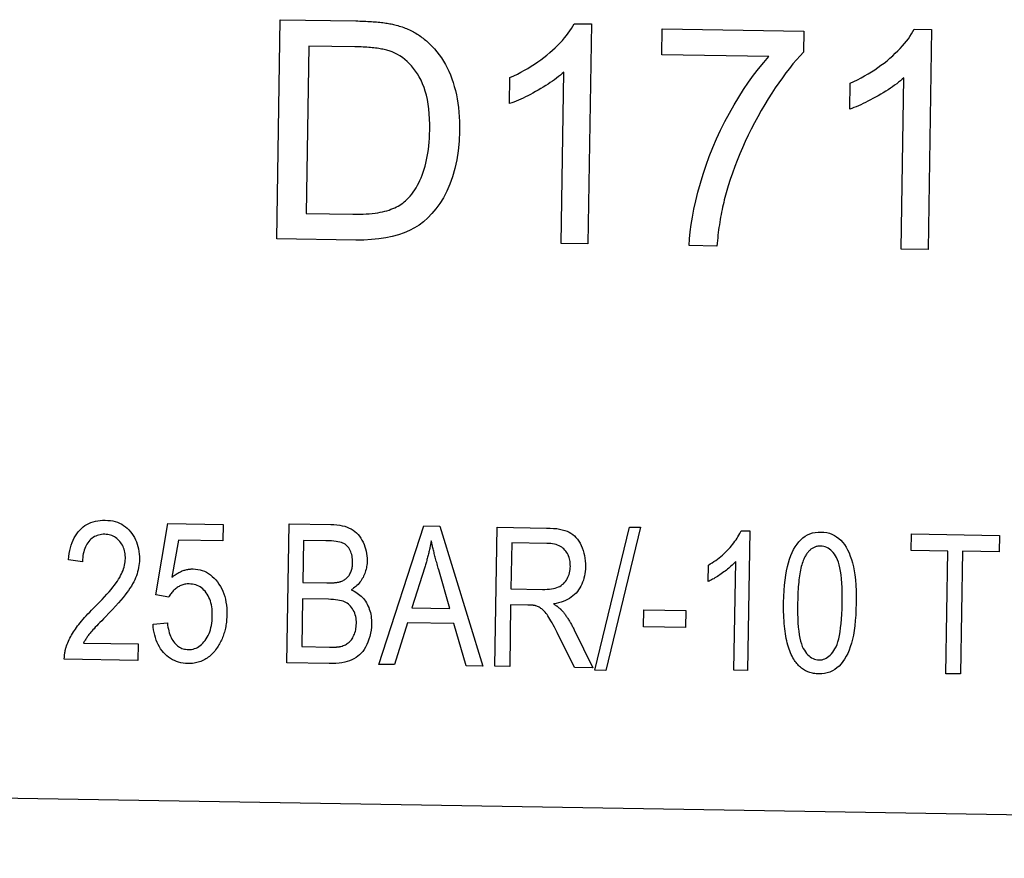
# Model space of a CAD drawing. Header units: millimetres. Extents: x 216 to 489, y 28 to 461.
# Tile 8 of 10: x 327 to 345, y 410 to 426. Entities that reach past the tile are written whole.
import ezdxf

# ---------------------------------------------------------------- set-up
doc = ezdxf.new("R2010")
doc.units = ezdxf.units.MM
doc.layers.add('DETAIL', color=2, linetype='Continuous')

msp = doc.modelspace()

# ---------------------------------------------------------------- linework, layer by layer
at = {"layer": 'DETAIL'}
for p, q in [((331.958, 421.796), (332.024, 425.795)), ((332.024, 425.795), (333.402, 425.772)), ((337.392, 425.722), (337.709, 425.717)), ((337.709, 425.717), (337.643, 421.702)), ((338.993, 425.156), (339.001, 425.628)), ((339.001, 425.628), (341.589, 425.586)), ((341.589, 425.586), (341.582, 425.205)), ((343.605, 425.62), (343.922, 425.614)), ((343.922, 425.614), (343.856, 421.6)), ((332.546, 425.314), (332.496, 422.259)), ((333.388, 425.3), (332.546, 425.314)), ((340.95, 425.124), (338.993, 425.156)), ((336.213, 424.263), (336.22, 424.738)), ((337.152, 421.71), (337.204, 424.838)), ((343.365, 421.608), (343.416, 424.735)), ((342.425, 424.16), (342.433, 424.636)), ((332.496, 422.259), (333.35, 422.245)), ((333.403, 421.772), (331.958, 421.796)), ((337.643, 421.702), (337.152, 421.71)), ((340, 421.663), (339.494, 421.672)), ((343.856, 421.6), (343.365, 421.608)), ((329.753, 415.294), (329.972, 416.595)), ((329.972, 416.595), (330.98, 416.579)), ((330.98, 416.579), (330.975, 416.28)), ((332.143, 414.052), (332.185, 416.592)), ((332.185, 416.592), (332.948, 416.579)), ((333.825, 414.024), (334.647, 416.551)), ((334.647, 416.551), (334.937, 416.546)), ((334.937, 416.546), (335.726, 413.993)), ((335.945, 413.989), (335.987, 416.529)), ((335.987, 416.529), (336.887, 416.514)), ((337.77, 413.917), (338.401, 416.532)), ((338.603, 416.529), (337.971, 413.913)), ((338.401, 416.532), (338.603, 416.529)), ((340.441, 416.465), (340.602, 416.463)), ((340.602, 416.463), (340.56, 413.913)), ((343.548, 416.104), (343.553, 416.405)), ((343.553, 416.405), (345.164, 416.378)), ((330.166, 416.294), (330.045, 415.614)), ((330.975, 416.28), (330.166, 416.294)), ((332.449, 416.287), (332.436, 415.521)), ((332.856, 416.28), (332.449, 416.287)), ((336.251, 416.244), (336.237, 415.404)), ((336.894, 416.233), (336.251, 416.244)), ((345.164, 416.378), (345.159, 416.078)), ((344.218, 416.093), (343.548, 416.104)), ((344.181, 413.854), (344.218, 416.093)), ((344.487, 416.089), (344.45, 413.849)), ((345.159, 416.078), (344.487, 416.089)), ((328.409, 415.897), (328.154, 415.934)), ((340.31, 413.918), (340.343, 415.904)), ((334.662, 415.8), (334.427, 415.056)), ((335.12, 415.045), (334.917, 415.753)), ((339.839, 415.536), (339.844, 415.838)), ((332.436, 415.521), (332.876, 415.513)), ((336.237, 415.404), (336.814, 415.394)), ((329.987, 415.251), (329.753, 415.294)), ((332.431, 415.221), (332.417, 414.348)), ((332.902, 415.213), (332.431, 415.221)), ((334.427, 415.056), (335.12, 415.045)), ((336.232, 415.114), (336.214, 413.985)), ((336.544, 415.108), (336.232, 415.114)), ((338.66, 414.708), (338.665, 415.021)), ((338.665, 415.021), (339.431, 415.009)), ((339.431, 415.009), (339.426, 414.695)), ((329.7, 414.758), (329.961, 414.781)), ((334.345, 414.784), (334.11, 414.02)), ((335.197, 414.77), (334.345, 414.784)), ((335.42, 413.998), (335.197, 414.77)), ((337.393, 414.657), (337.735, 413.96)), ((339.426, 414.695), (338.66, 414.708)), ((328.43, 414.413), (329.426, 414.397)), ((337.397, 413.966), (337.136, 414.498)), ((329.426, 414.397), (329.421, 414.097)), ((332.417, 414.348), (332.924, 414.339)), ((329.421, 414.097), (328.078, 414.119)), ((332.917, 414.039), (332.143, 414.052)), ((334.11, 414.02), (333.825, 414.024)), ((335.726, 413.993), (335.42, 413.998)), ((336.214, 413.985), (335.945, 413.989)), ((337.735, 413.96), (337.397, 413.966)), ((337.971, 413.913), (337.77, 413.917)), ((340.56, 413.913), (340.31, 413.918)), ((344.45, 413.849), (344.181, 413.854)), ((303.5, 411.971), (393.888, 410.483))]:
    msp.add_line(p, q, dxfattribs=at)
at = {"layer": 'DETAIL', "flags": 128}
for points in [[(333.402, 425.772), (333.44, 425.772), (333.478, 425.771), (333.515, 425.77), (333.551, 425.768), (333.586, 425.767), (333.621, 425.765), (333.655, 425.763), (333.688, 425.761), (333.72, 425.759), (333.752, 425.757), (333.783, 425.754), (333.813, 425.751), (333.842, 425.748), (333.871, 425.745), (333.899, 425.742), (333.926, 425.738), (333.952, 425.734), (333.977, 425.73), (334.002, 425.726), (334.026, 425.722), (334.049, 425.717), (334.071, 425.713), (334.093, 425.708), (334.114, 425.703)], [(334.114, 425.703), (334.142, 425.695), (334.17, 425.688), (334.198, 425.68), (334.225, 425.671), (334.252, 425.662), (334.279, 425.652), (334.305, 425.642), (334.331, 425.632), (334.356, 425.621), (334.382, 425.61), (334.406, 425.598), (334.431, 425.586), (334.455, 425.574), (334.478, 425.561), (334.502, 425.547), (334.525, 425.533), (334.547, 425.519), (334.569, 425.504), (334.591, 425.489), (334.612, 425.473), (334.634, 425.457), (334.654, 425.441), (334.675, 425.424), (334.695, 425.407)], [(336.22, 424.738), (336.289, 424.77), (336.356, 424.802), (336.421, 424.836), (336.485, 424.871), (336.548, 424.907), (336.609, 424.945), (336.669, 424.983), (336.728, 425.023), (336.785, 425.064), (336.84, 425.106), (336.895, 425.15), (336.947, 425.194), (336.998, 425.239), (337.047, 425.284), (337.092, 425.329), (337.136, 425.373), (337.177, 425.417), (337.215, 425.461), (337.251, 425.505), (337.284, 425.549), (337.315, 425.593), (337.343, 425.636), (337.369, 425.679), (337.392, 425.722)], [(342.433, 424.636), (342.501, 424.667), (342.568, 424.7), (342.634, 424.734), (342.698, 424.769), (342.761, 424.805), (342.822, 424.842), (342.882, 424.881), (342.94, 424.921), (342.997, 424.962), (343.053, 425.004), (343.107, 425.047), (343.16, 425.092), (343.211, 425.137), (343.259, 425.182), (343.305, 425.226), (343.348, 425.271), (343.389, 425.315), (343.427, 425.359), (343.463, 425.403), (343.497, 425.447), (343.527, 425.49), (343.556, 425.534), (343.581, 425.577), (343.605, 425.62)], [(334.695, 425.407), (334.746, 425.36), (334.794, 425.312), (334.841, 425.262), (334.885, 425.21), (334.927, 425.155), (334.967, 425.099), (335.004, 425.041), (335.039, 424.98), (335.072, 424.918), (335.103, 424.853), (335.131, 424.786), (335.157, 424.717), (335.181, 424.647), (335.203, 424.575), (335.223, 424.501), (335.24, 424.425), (335.255, 424.348), (335.268, 424.269), (335.278, 424.189), (335.287, 424.107), (335.293, 424.023), (335.297, 423.938), (335.299, 423.851), (335.299, 423.762)], [(334.069, 425.206), (334.051, 425.213), (334.032, 425.22), (334.012, 425.227), (333.991, 425.233), (333.97, 425.239), (333.947, 425.244), (333.924, 425.25), (333.899, 425.255), (333.874, 425.26), (333.848, 425.264), (333.821, 425.269), (333.793, 425.273), (333.764, 425.276), (333.734, 425.28), (333.704, 425.283), (333.672, 425.286), (333.64, 425.289), (333.606, 425.291), (333.572, 425.293), (333.537, 425.295), (333.501, 425.297), (333.464, 425.298), (333.426, 425.299), (333.388, 425.3)], [(334.753, 423.78), (334.753, 423.883), (334.751, 423.982), (334.745, 424.076), (334.737, 424.167), (334.725, 424.254), (334.711, 424.336), (334.694, 424.415), (334.673, 424.49), (334.65, 424.56), (334.624, 424.627), (334.595, 424.69), (334.563, 424.749), (334.529, 424.804), (334.494, 424.856), (334.457, 424.905), (334.419, 424.951), (334.38, 424.993), (334.34, 425.033), (334.298, 425.07), (334.255, 425.103), (334.21, 425.134), (334.165, 425.161), (334.118, 425.185), (334.069, 425.206)], [(339.494, 421.672), (339.5, 421.793), (339.513, 421.92), (339.53, 422.053), (339.553, 422.192), (339.581, 422.337), (339.615, 422.488), (339.654, 422.645), (339.698, 422.809), (339.748, 422.974), (339.802, 423.138), (339.861, 423.3), (339.924, 423.461), (339.993, 423.62), (340.066, 423.778), (340.144, 423.934), (340.227, 424.088), (340.313, 424.239), (340.4, 424.383), (340.488, 424.522), (340.578, 424.654), (340.669, 424.781), (340.761, 424.901), (340.855, 425.015), (340.95, 425.124)], [(341.582, 425.205), (341.518, 425.136), (341.453, 425.063), (341.389, 424.987), (341.324, 424.907), (341.26, 424.824), (341.195, 424.736), (341.131, 424.645), (341.066, 424.551), (341.002, 424.452), (340.937, 424.35), (340.873, 424.244), (340.809, 424.135), (340.745, 424.023), (340.685, 423.911), (340.626, 423.799), (340.57, 423.686), (340.516, 423.572), (340.465, 423.458), (340.416, 423.343), (340.369, 423.227), (340.325, 423.112), (340.283, 422.995), (340.244, 422.878), (340.207, 422.761)], [(337.204, 424.838), (337.173, 424.81), (337.141, 424.783), (337.107, 424.755), (337.072, 424.728), (337.035, 424.7), (336.996, 424.673), (336.956, 424.646), (336.915, 424.618), (336.872, 424.591), (336.827, 424.563), (336.781, 424.536), (336.733, 424.509), (336.685, 424.482), (336.638, 424.456), (336.592, 424.431), (336.546, 424.408), (336.502, 424.386), (336.458, 424.365), (336.415, 424.345), (336.373, 424.326), (336.331, 424.308), (336.291, 424.292), (336.251, 424.277), (336.213, 424.263)], [(343.416, 424.735), (343.386, 424.708), (343.353, 424.681), (343.32, 424.653), (343.284, 424.626), (343.247, 424.598), (343.209, 424.571), (343.169, 424.543), (343.128, 424.516), (343.084, 424.489), (343.04, 424.461), (342.994, 424.434), (342.946, 424.406), (342.898, 424.379), (342.851, 424.354), (342.804, 424.329), (342.759, 424.306), (342.714, 424.284), (342.67, 424.263), (342.627, 424.243), (342.585, 424.224), (342.544, 424.206), (342.503, 424.19), (342.464, 424.174), (342.425, 424.16)], [(334.333, 422.51), (334.364, 422.542), (334.395, 422.575), (334.424, 422.611), (334.452, 422.648), (334.479, 422.687), (334.504, 422.728), (334.529, 422.771), (334.553, 422.815), (334.575, 422.861), (334.596, 422.909), (334.616, 422.959), (334.635, 423.011), (334.653, 423.064), (334.669, 423.12), (334.684, 423.177), (334.697, 423.236), (334.709, 423.298), (334.72, 423.361), (334.729, 423.426), (334.737, 423.493), (334.743, 423.562), (334.748, 423.633), (334.751, 423.706), (334.753, 423.78)], [(335.299, 423.762), (335.291, 423.577), (335.274, 423.402), (335.248, 423.235), (335.213, 423.077), (335.169, 422.929), (335.119, 422.79), (335.064, 422.662), (335.003, 422.545), (334.938, 422.439), (334.868, 422.343), (334.795, 422.256), (334.719, 422.177), (334.64, 422.107), (334.559, 422.045), (334.475, 421.992), (334.384, 421.944), (334.286, 421.902), (334.181, 421.866), (334.069, 421.835), (333.95, 421.81), (333.824, 421.792), (333.691, 421.779), (333.55, 421.772), (333.403, 421.772)], [(340.207, 422.761), (340.194, 422.719), (340.181, 422.676), (340.169, 422.634), (340.157, 422.591), (340.146, 422.548), (340.135, 422.504), (340.124, 422.46), (340.114, 422.416), (340.104, 422.372), (340.094, 422.327), (340.085, 422.282), (340.076, 422.236), (340.068, 422.19), (340.06, 422.144), (340.052, 422.097), (340.045, 422.05), (340.038, 422.003), (340.031, 421.956), (340.025, 421.908), (340.019, 421.86), (340.014, 421.811), (340.009, 421.762), (340.004, 421.713), (340, 421.663)], [(333.35, 422.245), (333.415, 422.245), (333.477, 422.245), (333.537, 422.247), (333.595, 422.249), (333.65, 422.253), (333.704, 422.258), (333.754, 422.264), (333.803, 422.27), (333.849, 422.278), (333.892, 422.287), (333.934, 422.297), (333.973, 422.308), (334.01, 422.32), (334.046, 422.333), (334.08, 422.347), (334.114, 422.361), (334.145, 422.377), (334.176, 422.393), (334.206, 422.411), (334.234, 422.429), (334.26, 422.448), (334.286, 422.467), (334.31, 422.488), (334.333, 422.51)], [(328.154, 415.934), (328.161, 415.992), (328.169, 416.048), (328.18, 416.102), (328.192, 416.153), (328.206, 416.202), (328.223, 416.248), (328.241, 416.292), (328.261, 416.334), (328.283, 416.373), (328.308, 416.41), (328.334, 416.444), (328.362, 416.476), (328.392, 416.506), (328.423, 416.533), (328.456, 416.557), (328.491, 416.579), (328.527, 416.598), (328.565, 416.614), (328.605, 416.628), (328.646, 416.639), (328.689, 416.647), (328.733, 416.653), (328.779, 416.656), (328.827, 416.657)], [(328.827, 416.657), (328.875, 416.654), (328.921, 416.649), (328.966, 416.642), (329.009, 416.631), (329.05, 416.618), (329.089, 416.602), (329.127, 416.583), (329.162, 416.561), (329.196, 416.537), (329.229, 416.509), (329.259, 416.479), (329.288, 416.447), (329.314, 416.412), (329.339, 416.376), (329.361, 416.338), (329.38, 416.299), (329.397, 416.259), (329.412, 416.218), (329.424, 416.175), (329.434, 416.131), (329.442, 416.086), (329.447, 416.039), (329.45, 415.991), (329.45, 415.942)], [(332.948, 416.579), (333.004, 416.577), (333.058, 416.572), (333.109, 416.566), (333.157, 416.556), (333.202, 416.545), (333.244, 416.531), (333.283, 416.514), (333.32, 416.496), (333.354, 416.474), (333.386, 416.451), (333.416, 416.424), (333.444, 416.395), (333.47, 416.364), (333.494, 416.33), (333.516, 416.294), (333.537, 416.255), (333.555, 416.214), (333.57, 416.173), (333.583, 416.132), (333.593, 416.09), (333.601, 416.048), (333.607, 416.005), (333.61, 415.961), (333.611, 415.918)], [(328.817, 416.399), (328.787, 416.399), (328.758, 416.396), (328.731, 416.392), (328.704, 416.386), (328.679, 416.378), (328.654, 416.368), (328.63, 416.356), (328.607, 416.342), (328.586, 416.327), (328.565, 416.309), (328.545, 416.29), (328.526, 416.269), (328.508, 416.245), (328.492, 416.221), (328.477, 416.195), (328.464, 416.168), (328.452, 416.139), (328.441, 416.109), (328.432, 416.077), (328.425, 416.044), (328.419, 416.009), (328.414, 415.973), (328.411, 415.936), (328.409, 415.897)], [(329.195, 415.954), (329.194, 415.984), (329.193, 416.014), (329.189, 416.043), (329.185, 416.071), (329.178, 416.098), (329.171, 416.125), (329.162, 416.151), (329.151, 416.176), (329.139, 416.2), (329.125, 416.223), (329.11, 416.246), (329.093, 416.268), (329.075, 416.288), (329.057, 416.307), (329.037, 416.324), (329.016, 416.34), (328.994, 416.353), (328.972, 416.365), (328.948, 416.375), (328.924, 416.383), (328.898, 416.39), (328.872, 416.395), (328.845, 416.398), (328.817, 416.399)], [(336.887, 416.514), (336.953, 416.512), (337.015, 416.508), (337.073, 416.502), (337.127, 416.493), (337.176, 416.483), (337.221, 416.47), (337.263, 416.455), (337.3, 416.439), (337.334, 416.419), (337.366, 416.397), (337.397, 416.371), (337.425, 416.342), (337.452, 416.309), (337.477, 416.274), (337.5, 416.235), (337.521, 416.193), (337.54, 416.149), (337.557, 416.104), (337.57, 416.057), (337.582, 416.01), (337.59, 415.961), (337.596, 415.912), (337.599, 415.861), (337.599, 415.809)], [(339.844, 415.838), (339.879, 415.858), (339.913, 415.879), (339.946, 415.901), (339.979, 415.923), (340.011, 415.946), (340.042, 415.97), (340.072, 415.995), (340.102, 416.02), (340.131, 416.046), (340.159, 416.073), (340.187, 416.101), (340.214, 416.129), (340.239, 416.158), (340.264, 416.187), (340.287, 416.215), (340.309, 416.243), (340.33, 416.272), (340.35, 416.3), (340.368, 416.328), (340.385, 416.355), (340.401, 416.383), (340.416, 416.411), (340.429, 416.438), (340.441, 416.465)], [(341.219, 415.155), (341.222, 415.265), (341.227, 415.37), (341.235, 415.469), (341.244, 415.562), (341.256, 415.65), (341.27, 415.732), (341.287, 415.809), (341.305, 415.88), (341.326, 415.946), (341.349, 416.009), (341.375, 416.067), (341.402, 416.122), (341.431, 416.172), (341.463, 416.218), (341.497, 416.261), (341.533, 416.299), (341.571, 416.333), (341.612, 416.363), (341.655, 416.388), (341.7, 416.408), (341.747, 416.423), (341.797, 416.434), (341.848, 416.44), (341.902, 416.441)], [(341.902, 416.441), (341.955, 416.438), (342.006, 416.431), (342.055, 416.418), (342.101, 416.402), (342.146, 416.38), (342.187, 416.354), (342.227, 416.324), (342.264, 416.29), (342.299, 416.252), (342.331, 416.21), (342.361, 416.164), (342.388, 416.114), (342.413, 416.06), (342.436, 416.002), (342.457, 415.941), (342.476, 415.876), (342.492, 415.807), (342.507, 415.734), (342.52, 415.656), (342.53, 415.568), (342.537, 415.472), (342.542, 415.368), (342.544, 415.255), (342.543, 415.134)], [(333.345, 415.883), (333.344, 415.914), (333.343, 415.944), (333.339, 415.974), (333.335, 416.002), (333.328, 416.029), (333.32, 416.056), (333.311, 416.081), (333.3, 416.106), (333.288, 416.129), (333.274, 416.15), (333.259, 416.17), (333.242, 416.187), (333.225, 416.203), (333.206, 416.217), (333.185, 416.229), (333.164, 416.24), (333.139, 416.248), (333.111, 416.256), (333.078, 416.263), (333.042, 416.268), (333.001, 416.273), (332.957, 416.277), (332.908, 416.279), (332.856, 416.28)], [(334.782, 416.282), (334.778, 416.261), (334.774, 416.241), (334.77, 416.221), (334.766, 416.201), (334.762, 416.181), (334.758, 416.16), (334.753, 416.14), (334.749, 416.12), (334.744, 416.1), (334.74, 416.08), (334.735, 416.06), (334.73, 416.04), (334.725, 416.019), (334.719, 415.999), (334.714, 415.979), (334.709, 415.959), (334.703, 415.939), (334.698, 415.919), (334.692, 415.899), (334.686, 415.879), (334.68, 415.859), (334.674, 415.839), (334.668, 415.82), (334.662, 415.8)], [(334.917, 415.753), (334.909, 415.78), (334.902, 415.806), (334.895, 415.832), (334.888, 415.857), (334.881, 415.882), (334.874, 415.907), (334.867, 415.931), (334.861, 415.955), (334.855, 415.979), (334.849, 416.002), (334.843, 416.024), (334.837, 416.047), (334.832, 416.068), (334.826, 416.09), (334.821, 416.111), (334.816, 416.131), (334.811, 416.152), (334.807, 416.171), (334.802, 416.191), (334.798, 416.21), (334.794, 416.228), (334.79, 416.247), (334.786, 416.264), (334.782, 416.282)], [(337.323, 415.814), (337.322, 415.843), (337.321, 415.872), (337.317, 415.9), (337.313, 415.927), (337.307, 415.953), (337.299, 415.978), (337.29, 416.003), (337.28, 416.026), (337.268, 416.049), (337.254, 416.071), (337.239, 416.092), (337.223, 416.112), (337.205, 416.131), (337.185, 416.148), (337.164, 416.164), (337.141, 416.178), (337.116, 416.19), (337.089, 416.201), (337.061, 416.21), (337.031, 416.218), (336.999, 416.224), (336.966, 416.229), (336.931, 416.232), (336.894, 416.233)], [(341.896, 416.184), (341.882, 416.184), (341.868, 416.183), (341.854, 416.182), (341.841, 416.18), (341.827, 416.177), (341.814, 416.174), (341.801, 416.17), (341.789, 416.166), (341.776, 416.16), (341.764, 416.155), (341.752, 416.148), (341.74, 416.141), (341.729, 416.133), (341.717, 416.125), (341.706, 416.116), (341.695, 416.106), (341.685, 416.096), (341.674, 416.085), (341.664, 416.074), (341.654, 416.062), (341.644, 416.049), (341.635, 416.035), (341.625, 416.021), (341.616, 416.007)], [(342.287, 415.138), (342.288, 415.239), (342.287, 415.335), (342.285, 415.425), (342.281, 415.509), (342.275, 415.588), (342.267, 415.66), (342.257, 415.727), (342.246, 415.788), (342.233, 415.843), (342.219, 415.892), (342.202, 415.935), (342.184, 415.973), (342.165, 416.006), (342.145, 416.037), (342.123, 416.064), (342.102, 416.089), (342.079, 416.111), (342.055, 416.13), (342.031, 416.146), (342.006, 416.159), (341.98, 416.17), (341.953, 416.177), (341.925, 416.182), (341.896, 416.184)], [(328.612, 415.049), (328.667, 415.104), (328.719, 415.157), (328.767, 415.208), (328.813, 415.257), (328.855, 415.304), (328.895, 415.349), (328.932, 415.393), (328.965, 415.434), (328.996, 415.473), (329.024, 415.511), (329.049, 415.546), (329.07, 415.58), (329.09, 415.612), (329.107, 415.645), (329.124, 415.677), (329.138, 415.708), (329.151, 415.74), (329.162, 415.771), (329.172, 415.802), (329.179, 415.833), (329.186, 415.863), (329.19, 415.894), (329.193, 415.924), (329.195, 415.954)], [(329.45, 415.942), (329.449, 415.903), (329.446, 415.866), (329.441, 415.828), (329.435, 415.79), (329.427, 415.753), (329.418, 415.716), (329.407, 415.679), (329.395, 415.642), (329.38, 415.606), (329.364, 415.568), (329.346, 415.531), (329.325, 415.492), (329.303, 415.454), (329.278, 415.415), (329.252, 415.375), (329.223, 415.335), (329.191, 415.293), (329.154, 415.248), (329.112, 415.198), (329.066, 415.145), (329.015, 415.088), (328.959, 415.027), (328.898, 414.963), (328.832, 414.895)], [(333.132, 415.538), (333.149, 415.545), (333.165, 415.552), (333.18, 415.56), (333.195, 415.569), (333.209, 415.578), (333.223, 415.588), (333.235, 415.599), (333.247, 415.61), (333.259, 415.622), (333.269, 415.635), (333.279, 415.648), (333.289, 415.662), (333.297, 415.677), (333.305, 415.693), (333.312, 415.709), (333.319, 415.726), (333.325, 415.743), (333.33, 415.761), (333.334, 415.78), (333.337, 415.799), (333.34, 415.819), (333.343, 415.84), (333.344, 415.861), (333.345, 415.883)], [(333.611, 415.918), (333.61, 415.891), (333.608, 415.864), (333.605, 415.838), (333.601, 415.811), (333.596, 415.786), (333.59, 415.76), (333.583, 415.735), (333.576, 415.71), (333.567, 415.685), (333.557, 415.661), (333.546, 415.637), (333.535, 415.613), (333.522, 415.59), (333.508, 415.567), (333.494, 415.545), (333.478, 415.524), (333.462, 415.504), (333.444, 415.485), (333.425, 415.466), (333.406, 415.448), (333.385, 415.431), (333.363, 415.415), (333.341, 415.399), (333.317, 415.384)], [(340.343, 415.904), (340.327, 415.886), (340.311, 415.869), (340.294, 415.851), (340.276, 415.834), (340.257, 415.816), (340.237, 415.799), (340.217, 415.781), (340.196, 415.764), (340.174, 415.746), (340.152, 415.729), (340.128, 415.711), (340.104, 415.694), (340.079, 415.676), (340.055, 415.66), (340.032, 415.644), (340.009, 415.629), (339.986, 415.615), (339.964, 415.602), (339.942, 415.589), (339.92, 415.577), (339.899, 415.566), (339.879, 415.555), (339.859, 415.545), (339.839, 415.536)], [(341.616, 416.007), (341.606, 415.987), (341.595, 415.965), (341.585, 415.943), (341.576, 415.919), (341.567, 415.894), (341.558, 415.867), (341.55, 415.839), (341.542, 415.809), (341.535, 415.778), (341.528, 415.746), (341.521, 415.713), (341.515, 415.678), (341.509, 415.641), (341.504, 415.604), (341.499, 415.565), (341.495, 415.524), (341.491, 415.482), (341.487, 415.439), (341.484, 415.395), (341.481, 415.349), (341.479, 415.301), (341.477, 415.253), (341.476, 415.203), (341.475, 415.151)], [(330.045, 415.614), (330.06, 415.627), (330.076, 415.639), (330.092, 415.651), (330.107, 415.662), (330.123, 415.672), (330.139, 415.682), (330.155, 415.692), (330.171, 415.7), (330.186, 415.709), (330.202, 415.716), (330.218, 415.724), (330.234, 415.73), (330.251, 415.736), (330.267, 415.742), (330.283, 415.747), (330.299, 415.751), (330.315, 415.755), (330.332, 415.758), (330.348, 415.761), (330.365, 415.763), (330.381, 415.765), (330.398, 415.766), (330.414, 415.767), (330.431, 415.767)], [(330.431, 415.767), (330.474, 415.764), (330.517, 415.759), (330.558, 415.75), (330.598, 415.738), (330.637, 415.723), (330.674, 415.705), (330.711, 415.684), (330.746, 415.659), (330.78, 415.631), (330.813, 415.6), (330.845, 415.566), (330.875, 415.529), (330.904, 415.489), (330.93, 415.448), (330.953, 415.404), (330.974, 415.359), (330.992, 415.312), (331.008, 415.263), (331.021, 415.213), (331.032, 415.161), (331.04, 415.107), (331.045, 415.051), (331.048, 414.993), (331.048, 414.934)], [(336.814, 415.394), (336.859, 415.394), (336.902, 415.396), (336.942, 415.399), (336.98, 415.404), (337.015, 415.41), (337.047, 415.417), (337.077, 415.426), (337.104, 415.437), (337.13, 415.449), (337.153, 415.464), (337.176, 415.48), (337.197, 415.497), (337.216, 415.517), (337.234, 415.539), (337.25, 415.562), (337.265, 415.587), (337.278, 415.614), (337.289, 415.641), (337.299, 415.668), (337.307, 415.696), (337.313, 415.725), (337.318, 415.754), (337.321, 415.784), (337.323, 415.814)], [(337.599, 415.809), (337.598, 415.765), (337.594, 415.721), (337.588, 415.679), (337.581, 415.639), (337.571, 415.599), (337.56, 415.56), (337.547, 415.523), (337.532, 415.487), (337.514, 415.453), (337.495, 415.419), (337.474, 415.387), (337.451, 415.356), (337.427, 415.326), (337.4, 415.299), (337.37, 415.273), (337.339, 415.249), (337.306, 415.227), (337.271, 415.208), (337.233, 415.189), (337.194, 415.173), (337.152, 415.159), (337.109, 415.147), (337.063, 415.136), (337.015, 415.128)], [(330.36, 415.493), (330.34, 415.493), (330.32, 415.492), (330.301, 415.49), (330.282, 415.487), (330.263, 415.483), (330.245, 415.478), (330.227, 415.472), (330.209, 415.465), (330.191, 415.457), (330.174, 415.448), (330.158, 415.438), (330.141, 415.428), (330.126, 415.416), (330.11, 415.404), (330.095, 415.392), (330.081, 415.378), (330.067, 415.364), (330.054, 415.35), (330.042, 415.335), (330.029, 415.319), (330.018, 415.303), (330.007, 415.286), (329.996, 415.269), (329.987, 415.251)], [(330.782, 414.909), (330.782, 414.953), (330.781, 414.995), (330.777, 415.036), (330.772, 415.075), (330.765, 415.112), (330.757, 415.148), (330.746, 415.183), (330.735, 415.216), (330.721, 415.248), (330.706, 415.278), (330.689, 415.306), (330.67, 415.333), (330.65, 415.358), (330.629, 415.381), (330.607, 415.402), (330.584, 415.42), (330.56, 415.437), (330.535, 415.451), (330.508, 415.464), (330.481, 415.474), (330.452, 415.482), (330.423, 415.488), (330.392, 415.491), (330.36, 415.493)], [(332.876, 415.513), (332.89, 415.513), (332.905, 415.513), (332.919, 415.513), (332.932, 415.513), (332.946, 415.514), (332.959, 415.514), (332.971, 415.514), (332.983, 415.515), (332.995, 415.516), (333.007, 415.516), (333.018, 415.517), (333.029, 415.518), (333.039, 415.519), (333.05, 415.52), (333.059, 415.522), (333.069, 415.523), (333.078, 415.525), (333.087, 415.526), (333.095, 415.528), (333.103, 415.53), (333.111, 415.532), (333.118, 415.534), (333.125, 415.536), (333.132, 415.538)], [(333.317, 415.384), (333.347, 415.372), (333.376, 415.358), (333.403, 415.343), (333.429, 415.327), (333.455, 415.309), (333.478, 415.29), (333.501, 415.27), (333.523, 415.248), (333.543, 415.225), (333.562, 415.201), (333.58, 415.176), (333.597, 415.149), (333.612, 415.121), (333.626, 415.093), (333.639, 415.063), (333.65, 415.033), (333.66, 415.002), (333.669, 414.97), (333.676, 414.938), (333.681, 414.904), (333.686, 414.87), (333.689, 414.835), (333.69, 414.799), (333.69, 414.762)], [(333.413, 414.769), (333.413, 414.804), (333.411, 414.837), (333.407, 414.87), (333.401, 414.901), (333.393, 414.931), (333.383, 414.961), (333.372, 414.989), (333.358, 415.016), (333.343, 415.041), (333.327, 415.065), (333.309, 415.086), (333.29, 415.106), (333.269, 415.124), (333.247, 415.139), (333.223, 415.153), (333.198, 415.165), (333.171, 415.176), (333.141, 415.185), (333.108, 415.193), (333.073, 415.199), (333.034, 415.205), (332.993, 415.209), (332.949, 415.211), (332.902, 415.213)], [(341.403, 414.118), (341.387, 414.146), (341.372, 414.175), (341.358, 414.205), (341.344, 414.237), (341.331, 414.27), (341.318, 414.304), (341.307, 414.34), (341.296, 414.377), (341.285, 414.415), (341.276, 414.455), (341.267, 414.496), (341.259, 414.539), (341.252, 414.583), (341.245, 414.628), (341.239, 414.675), (341.234, 414.723), (341.23, 414.772), (341.226, 414.823), (341.223, 414.875), (341.221, 414.928), (341.219, 414.983), (341.218, 415.039), (341.218, 415.097), (341.219, 415.155)], [(341.475, 415.151), (341.474, 415.05), (341.475, 414.954), (341.477, 414.864), (341.481, 414.78), (341.487, 414.701), (341.495, 414.629), (341.505, 414.562), (341.516, 414.501), (341.529, 414.446), (341.543, 414.397), (341.56, 414.353), (341.578, 414.316), (341.597, 414.283), (341.617, 414.252), (341.638, 414.225), (341.66, 414.2), (341.683, 414.178), (341.706, 414.159), (341.73, 414.143), (341.756, 414.13), (341.781, 414.119), (341.808, 414.112), (341.836, 414.107), (341.864, 414.105)], [(342.543, 415.134), (342.54, 415.024), (342.535, 414.921), (342.528, 414.823), (342.518, 414.73), (342.506, 414.642), (342.492, 414.56), (342.476, 414.484), (342.458, 414.413), (342.437, 414.346), (342.414, 414.284), (342.389, 414.225), (342.362, 414.171), (342.332, 414.12), (342.301, 414.074), (342.267, 414.031), (342.231, 413.992), (342.193, 413.958), (342.152, 413.929), (342.109, 413.904), (342.064, 413.883), (342.016, 413.868), (341.966, 413.857), (341.914, 413.851), (341.86, 413.849)], [(341.864, 414.105), (341.892, 414.106), (341.92, 414.11), (341.947, 414.117), (341.973, 414.126), (341.998, 414.139), (342.023, 414.154), (342.047, 414.172), (342.071, 414.194), (342.093, 414.218), (342.115, 414.245), (342.136, 414.275), (342.157, 414.307), (342.176, 414.344), (342.194, 414.387), (342.21, 414.436), (342.225, 414.491), (342.238, 414.551), (342.25, 414.618), (342.26, 414.69), (342.268, 414.768), (342.275, 414.851), (342.281, 414.941), (342.285, 415.036), (342.287, 415.138)], [(328.111, 414.335), (328.12, 414.364), (328.131, 414.392), (328.142, 414.42), (328.154, 414.449), (328.167, 414.477), (328.181, 414.505), (328.195, 414.533), (328.211, 414.56), (328.227, 414.588), (328.244, 414.616), (328.262, 414.643), (328.281, 414.67), (328.301, 414.698), (328.322, 414.726), (328.345, 414.755), (328.369, 414.785), (328.394, 414.816), (328.421, 414.847), (328.45, 414.879), (328.479, 414.911), (328.51, 414.945), (328.543, 414.979), (328.577, 415.014), (328.612, 415.049)], [(336.693, 415.094), (336.689, 415.095), (336.685, 415.096), (336.681, 415.097), (336.677, 415.098), (336.672, 415.099), (336.667, 415.1), (336.662, 415.101), (336.657, 415.101), (336.651, 415.102), (336.646, 415.103), (336.64, 415.103), (336.634, 415.104), (336.627, 415.105), (336.621, 415.105), (336.614, 415.106), (336.607, 415.106), (336.6, 415.106), (336.593, 415.107), (336.585, 415.107), (336.577, 415.108), (336.569, 415.108), (336.561, 415.108), (336.553, 415.108), (336.544, 415.108)], [(337.136, 414.498), (337.109, 414.554), (337.082, 414.607), (337.057, 414.656), (337.033, 414.702), (337.011, 414.744), (336.989, 414.783), (336.969, 414.819), (336.949, 414.851), (336.931, 414.88), (336.913, 414.908), (336.896, 414.933), (336.879, 414.955), (336.862, 414.976), (336.846, 414.994), (336.831, 415.01), (336.816, 415.024), (336.801, 415.036), (336.786, 415.047), (336.771, 415.057), (336.755, 415.066), (336.74, 415.075), (336.725, 415.082), (336.709, 415.089), (336.693, 415.094)], [(337.015, 415.128), (337.024, 415.122), (337.032, 415.117), (337.041, 415.111), (337.049, 415.106), (337.057, 415.1), (337.065, 415.095), (337.073, 415.09), (337.081, 415.084), (337.088, 415.079), (337.095, 415.074), (337.102, 415.068), (337.109, 415.063), (337.115, 415.057), (337.122, 415.052), (337.128, 415.047), (337.134, 415.041), (337.14, 415.036), (337.146, 415.031), (337.151, 415.026), (337.156, 415.02), (337.161, 415.015), (337.166, 415.01), (337.171, 415.004), (337.175, 414.999)], [(337.175, 414.999), (337.185, 414.988), (337.195, 414.976), (337.204, 414.964), (337.214, 414.952), (337.223, 414.939), (337.232, 414.926), (337.242, 414.913), (337.251, 414.9), (337.26, 414.887), (337.269, 414.873), (337.279, 414.859), (337.288, 414.845), (337.297, 414.831), (337.306, 414.816), (337.315, 414.801), (337.323, 414.786), (337.332, 414.771), (337.341, 414.755), (337.35, 414.739), (337.358, 414.723), (337.367, 414.707), (337.376, 414.691), (337.384, 414.674), (337.393, 414.657)], [(328.832, 414.895), (328.796, 414.857), (328.761, 414.822), (328.728, 414.788), (328.698, 414.757), (328.67, 414.728), (328.645, 414.701), (328.621, 414.676), (328.6, 414.653), (328.581, 414.632), (328.564, 414.613), (328.55, 414.596), (328.538, 414.581), (328.527, 414.567), (328.516, 414.553), (328.506, 414.539), (328.496, 414.525), (328.487, 414.511), (328.478, 414.497), (328.469, 414.483), (328.46, 414.469), (328.452, 414.455), (328.444, 414.441), (328.437, 414.427), (328.43, 414.413)], [(329.961, 414.781), (329.966, 414.742), (329.972, 414.704), (329.979, 414.668), (329.987, 414.634), (329.996, 414.601), (330.006, 414.57), (330.017, 414.541), (330.03, 414.513), (330.043, 414.487), (330.058, 414.463), (330.073, 414.44), (330.09, 414.419), (330.108, 414.399), (330.126, 414.382), (330.145, 414.365), (330.164, 414.351), (330.184, 414.338), (330.205, 414.327), (330.227, 414.317), (330.249, 414.309), (330.272, 414.303), (330.295, 414.299), (330.32, 414.296), (330.344, 414.295)], [(330.344, 414.295), (330.374, 414.295), (330.403, 414.298), (330.431, 414.304), (330.459, 414.312), (330.485, 414.322), (330.511, 414.334), (330.536, 414.349), (330.561, 414.367), (330.584, 414.386), (330.607, 414.409), (330.63, 414.433), (330.651, 414.46), (330.671, 414.489), (330.69, 414.519), (330.707, 414.551), (330.722, 414.585), (330.736, 414.62), (330.747, 414.656), (330.757, 414.695), (330.766, 414.734), (330.773, 414.776), (330.778, 414.818), (330.781, 414.863), (330.782, 414.909)], [(331.048, 414.934), (331.047, 414.905), (331.046, 414.877), (331.044, 414.848), (331.042, 414.821), (331.039, 414.793), (331.035, 414.766), (331.031, 414.74), (331.027, 414.713), (331.022, 414.687), (331.016, 414.662), (331.01, 414.636), (331.003, 414.611), (330.995, 414.587), (330.987, 414.563), (330.979, 414.539), (330.97, 414.515), (330.96, 414.492), (330.95, 414.469), (330.939, 414.446), (330.928, 414.424), (330.916, 414.402), (330.904, 414.38), (330.891, 414.359), (330.878, 414.338)], [(330.34, 414.039), (330.295, 414.041), (330.251, 414.046), (330.208, 414.053), (330.167, 414.063), (330.128, 414.076), (330.09, 414.092), (330.053, 414.11), (330.018, 414.13), (329.984, 414.154), (329.952, 414.18), (329.921, 414.209), (329.891, 414.24), (329.864, 414.274), (329.838, 414.309), (329.815, 414.346), (329.794, 414.385), (329.775, 414.426), (329.757, 414.468), (329.743, 414.512), (329.73, 414.558), (329.719, 414.605), (329.71, 414.655), (329.704, 414.706), (329.7, 414.758)], [(333.69, 414.762), (333.688, 414.704), (333.682, 414.646), (333.672, 414.591), (333.66, 414.536), (333.644, 414.484), (333.625, 414.432), (333.603, 414.384), (333.58, 414.339), (333.555, 414.298), (333.529, 414.261), (333.501, 414.228), (333.472, 414.199), (333.44, 414.172), (333.407, 414.149), (333.37, 414.127), (333.332, 414.108), (333.291, 414.091), (333.247, 414.076), (333.201, 414.064), (333.151, 414.054), (333.098, 414.047), (333.041, 414.042), (332.981, 414.039), (332.917, 414.039)], [(333.108, 414.348), (333.131, 414.353), (333.153, 414.359), (333.174, 414.367), (333.194, 414.375), (333.213, 414.383), (333.231, 414.393), (333.248, 414.404), (333.264, 414.415), (333.28, 414.428), (333.294, 414.441), (333.309, 414.457), (333.322, 414.474), (333.335, 414.492), (333.347, 414.511), (333.358, 414.532), (333.369, 414.555), (333.379, 414.578), (333.388, 414.603), (333.395, 414.628), (333.401, 414.654), (333.406, 414.682), (333.41, 414.71), (333.412, 414.739), (333.413, 414.769)], [(328.078, 414.119), (328.078, 414.128), (328.078, 414.138), (328.079, 414.147), (328.079, 414.156), (328.079, 414.165), (328.08, 414.175), (328.081, 414.184), (328.082, 414.193), (328.083, 414.202), (328.084, 414.211), (328.085, 414.22), (328.086, 414.229), (328.088, 414.238), (328.089, 414.247), (328.091, 414.256), (328.093, 414.265), (328.094, 414.274), (328.096, 414.283), (328.099, 414.292), (328.101, 414.3), (328.103, 414.309), (328.105, 414.318), (328.108, 414.327), (328.111, 414.335)], [(330.878, 414.338), (330.861, 414.313), (330.843, 414.289), (330.825, 414.267), (330.807, 414.245), (330.788, 414.225), (330.769, 414.205), (330.749, 414.187), (330.729, 414.17), (330.708, 414.153), (330.687, 414.138), (330.665, 414.124), (330.643, 414.111), (330.62, 414.099), (330.597, 414.088), (330.574, 414.079), (330.55, 414.07), (330.525, 414.062), (330.5, 414.056), (330.475, 414.05), (330.449, 414.046), (330.422, 414.043), (330.395, 414.04), (330.368, 414.039), (330.34, 414.039)], [(332.924, 414.339), (332.935, 414.339), (332.945, 414.339), (332.956, 414.339), (332.965, 414.339), (332.975, 414.339), (332.984, 414.339), (332.994, 414.339), (333.002, 414.339), (333.011, 414.339), (333.019, 414.34), (333.027, 414.34), (333.035, 414.34), (333.043, 414.341), (333.05, 414.341), (333.057, 414.342), (333.064, 414.342), (333.07, 414.343), (333.076, 414.343), (333.082, 414.344), (333.088, 414.345), (333.094, 414.345), (333.099, 414.346), (333.104, 414.347), (333.108, 414.348)], [(341.86, 413.849), (341.835, 413.85), (341.812, 413.852), (341.788, 413.855), (341.765, 413.858), (341.743, 413.863), (341.721, 413.868), (341.699, 413.874), (341.678, 413.881), (341.658, 413.89), (341.637, 413.898), (341.618, 413.908), (341.598, 413.919), (341.58, 413.931), (341.561, 413.943), (341.543, 413.957), (341.526, 413.971), (341.509, 413.986), (341.493, 414.003), (341.477, 414.02), (341.461, 414.038), (341.446, 414.056), (341.431, 414.076), (341.417, 414.097), (341.403, 414.118)]]:
    msp.add_lwpolyline(points, dxfattribs=at)

doc.saveas('drawing.dxf')
